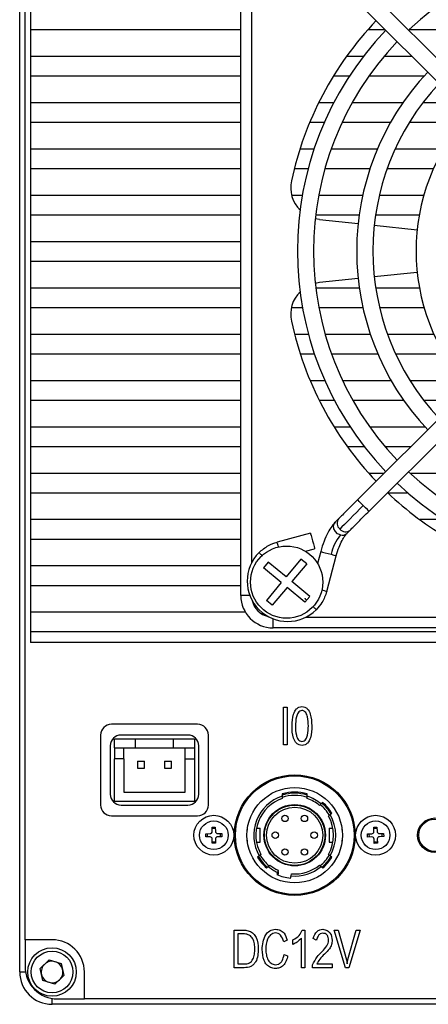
# Model space of a CAD drawing. Header units: millimetres. Extents: x 0 to 12287, y 0 to 1613.
# Tile 1 of 7: x 11775 to 11813, y 1267 to 1358. Entities that reach past the tile are written whole.
import ezdxf

# ---------------------------------------------------------------- set-up
doc = ezdxf.new("R2010")
doc.units = ezdxf.units.MM
doc.layers.add('粗实线', color=7, linetype='Continuous', lineweight=50)

msp = doc.modelspace()

# ---------------------------------------------------------------- linework, layer by layer
at = {"layer": '粗实线', "lineweight": 30}
for p, q in [((11775.252, 1269.777), (11775.252, 1374.777)), ((11775.752, 1272.777), (11775.752, 1371.777)), ((11795.752, 1304.727), (11795.752, 1368.727)), ((11796.752, 1365.684), (11796.752, 1307.768)), ((11829.161, 1339.378), (11807.645, 1360.895)), ((11806.584, 1359.834), (11828.1, 1338.318)), ((11776.252, 1359.077), (11776.252, 1357.277)), ((11776.252, 1357.277), (11795.752, 1357.277)), ((11776.252, 1357.277), (11776.252, 1354.777)), ((11807.542, 1357.277), (11809.141, 1357.277)), ((11811.368, 1357.277), (11817.877, 1357.277)), ((11795.752, 1354.777), (11776.252, 1354.777)), ((11776.252, 1354.777), (11776.252, 1352.977)), ((11807.103, 1354.777), (11805.549, 1354.777)), ((11811.641, 1354.777), (11809.021, 1354.777)), ((11776.252, 1352.977), (11795.752, 1352.977)), ((11776.252, 1352.977), (11776.252, 1350.477)), ((11804.352, 1352.977), (11805.832, 1352.977)), ((11807.644, 1352.977), (11812.752, 1352.977)), ((11795.752, 1350.477), (11776.252, 1350.477)), ((11776.252, 1350.477), (11776.252, 1348.677)), ((11804.37, 1350.477), (11802.968, 1350.477)), ((11810.777, 1350.477), (11806.074, 1350.477)), ((11815.941, 1350.477), (11812.627, 1350.477)), ((11776.252, 1348.677), (11795.752, 1348.677)), ((11776.252, 1348.677), (11776.252, 1346.177)), ((11802.148, 1348.677), (11803.508, 1348.677)), ((11805.154, 1348.677), (11809.651, 1348.677)), ((11811.393, 1348.677), (11816.304, 1348.677)), ((11795.752, 1346.177), (11776.252, 1346.177)), ((11776.252, 1346.177), (11776.252, 1344.377)), ((11802.543, 1346.177), (11801.228, 1346.177)), ((11808.419, 1346.177), (11804.13, 1346.177)), ((11814.558, 1346.177), (11810.058, 1346.177)), ((11776.252, 1344.377), (11795.752, 1344.377)), ((11776.252, 1344.377), (11776.252, 1341.877)), ((11800.711, 1344.377), (11802.002, 1344.377)), ((11803.558, 1344.377), (11807.74, 1344.377)), ((11809.327, 1344.377), (11813.634, 1344.377)), ((11795.752, 1341.877), (11776.252, 1341.877)), ((11776.252, 1341.877), (11776.252, 1340.077)), ((11801.451, 1341.877), (11800.473, 1341.877)), ((11807.055, 1341.877), (11802.975, 1341.877)), ((11812.723, 1341.877), (11808.593, 1341.877)), ((11776.252, 1340.077), (11795.752, 1340.077)), ((11776.252, 1340.077), (11776.252, 1337.577)), ((11803.066, 1339.637), (11802.66, 1339.708)), ((11802.701, 1340.077), (11806.735, 1340.077)), ((11803.066, 1339.637), (11806.635, 1339.262)), ((11808.25, 1340.077), (11812.304, 1340.077)), ((11808.127, 1339.105), (11812.105, 1338.687)), ((11795.752, 1337.577), (11776.252, 1337.577)), ((11776.252, 1337.577), (11776.252, 1335.777)), ((11776.252, 1335.777), (11795.752, 1335.777)), ((11776.252, 1335.777), (11776.252, 1333.277)), ((11828.1, 1335.136), (11806.584, 1313.619)), ((11808.127, 1334.349), (11812.105, 1334.767)), ((11803.066, 1333.817), (11806.635, 1334.192)), ((11807.645, 1312.559), (11829.161, 1334.075)), ((11795.752, 1333.277), (11776.252, 1333.277)), ((11776.252, 1333.277), (11776.252, 1331.477)), ((11802.66, 1333.746), (11803.066, 1333.817)), ((11806.749, 1333.277), (11802.714, 1333.277)), ((11812.322, 1333.277), (11808.265, 1333.277)), ((11776.252, 1331.477), (11795.752, 1331.477)), ((11776.252, 1331.477), (11776.252, 1328.977)), ((11800.449, 1331.477), (11801.469, 1331.477)), ((11802.994, 1331.477), (11807.077, 1331.477)), ((11808.616, 1331.477), (11812.752, 1331.477)), ((11795.752, 1328.977), (11776.252, 1328.977)), ((11776.252, 1328.977), (11776.252, 1327.177)), ((11802.029, 1328.977), (11800.736, 1328.977)), ((11807.774, 1328.977), (11803.586, 1328.977)), ((11813.679, 1328.977), (11809.363, 1328.977)), ((11776.252, 1327.177), (11795.752, 1327.177)), ((11776.252, 1327.177), (11776.252, 1324.677)), ((11801.26, 1327.177), (11802.577, 1327.177)), ((11804.165, 1327.177), (11808.462, 1327.177)), ((11810.104, 1327.177), (11814.616, 1327.177)), ((11795.752, 1324.677), (11776.252, 1324.677)), ((11776.252, 1324.677), (11776.252, 1322.877)), ((11803.552, 1324.677), (11802.19, 1324.677)), ((11809.708, 1324.677), (11805.201, 1324.677)), ((11816.387, 1324.677), (11811.455, 1324.677)), ((11776.252, 1322.877), (11795.752, 1322.877)), ((11776.252, 1322.877), (11776.252, 1320.377)), ((11803.018, 1322.877), (11804.423, 1322.877)), ((11806.13, 1322.877), (11810.846, 1322.877)), ((11812.704, 1322.877), (11815.842, 1322.877)), ((11795.752, 1320.377), (11776.252, 1320.377)), ((11776.252, 1320.377), (11776.252, 1318.577)), ((11805.898, 1320.377), (11804.414, 1320.377)), ((11812.843, 1320.377), (11807.714, 1320.377)), ((11776.252, 1318.577), (11795.752, 1318.577)), ((11776.252, 1318.577), (11776.252, 1316.077)), ((11805.621, 1318.577), (11807.18, 1318.577)), ((11809.104, 1318.577), (11811.542, 1318.577)), ((11795.752, 1316.077), (11776.252, 1316.077)), ((11776.252, 1316.077), (11776.252, 1314.277)), ((11809.042, 1316.077), (11807.631, 1316.077)), ((11818.038, 1316.077), (11811.474, 1316.077)), ((11776.252, 1314.277), (11795.752, 1314.277)), ((11776.252, 1314.277), (11776.252, 1311.777)), ((11809.375, 1314.277), (11811.231, 1314.277)), ((11795.752, 1311.777), (11776.252, 1311.777)), ((11776.252, 1311.777), (11776.252, 1309.977)), ((11804.84, 1311.876), (11804.511, 1311.547)), ((11814.548, 1311.777), (11812.354, 1311.777)), ((11802.212, 1310.519), (11799.125, 1309.692)), ((11805.572, 1310.486), (11805.901, 1310.815)), ((11776.252, 1309.977), (11795.752, 1309.977)), ((11776.252, 1309.977), (11776.252, 1307.477)), ((11801.741, 1308.84), (11802.6, 1309.07)), ((11803.161, 1308.818), (11802.866, 1307.715)), ((11803.718, 1305.099), (11804.61, 1308.43)), ((11795.752, 1307.477), (11776.252, 1307.477)), ((11776.252, 1307.477), (11776.252, 1305.677)), ((11798.303, 1307.844), (11797.856, 1307.306)), ((11799.957, 1306.47), (11798.303, 1307.844)), ((11801.331, 1308.123), (11799.957, 1306.47)), ((11801.869, 1307.676), (11800.495, 1306.022)), ((11801.869, 1307.676), (11801.331, 1308.123)), ((11799.509, 1305.931), (11797.856, 1307.306)), ((11776.252, 1305.677), (11795.752, 1305.677)), ((11776.252, 1305.677), (11776.252, 1303.177)), ((11799.509, 1305.931), (11798.135, 1304.278)), ((11802.148, 1304.648), (11800.495, 1306.022)), ((11796.594, 1304.727), (11795.752, 1304.727)), ((11800.047, 1305.484), (11798.673, 1303.831)), ((11801.701, 1304.11), (11800.047, 1305.484)), ((11802.148, 1304.648), (11801.701, 1304.11)), ((11798.673, 1303.831), (11798.135, 1304.278)), ((11796.184, 1303.177), (11776.252, 1303.177)), ((11776.252, 1303.177), (11776.252, 1301.377)), ((11798.752, 1301.727), (11798.752, 1302.569)), ((11801.795, 1302.727), (11859.711, 1302.727)), ((11776.252, 1301.377), (11885.252, 1301.377)), ((11776.252, 1301.377), (11776.252, 1300.377)), ((11862.752, 1301.727), (11798.752, 1301.727)), ((11885.252, 1300.377), (11776.252, 1300.377)), ((11799.714, 1294.364), (11800.041, 1294.364)), ((11799.714, 1290.864), (11799.714, 1294.364)), ((11800.041, 1294.364), (11800.041, 1290.864)), ((11791.752, 1292.777), (11783.752, 1292.777)), ((11782.752, 1291.777), (11782.752, 1285.277)), ((11786.002, 1291.402), (11784.052, 1291.402)), ((11784.052, 1290.577), (11784.052, 1291.402)), ((11790.852, 1291.777), (11784.652, 1291.777)), ((11786.002, 1290.577), (11786.002, 1291.402)), ((11789.502, 1291.402), (11786.002, 1291.402)), ((11791.452, 1291.402), (11789.502, 1291.402)), ((11789.502, 1290.577), (11789.502, 1291.402)), ((11791.452, 1291.402), (11791.452, 1290.577)), ((11792.752, 1285.277), (11792.752, 1291.777)), ((11783.652, 1290.777), (11783.652, 1286.277)), ((11784.052, 1290.577), (11786.002, 1290.577)), ((11784.052, 1290.577), (11784.052, 1289.577)), ((11784.902, 1289.577), (11784.902, 1290.577)), ((11786.002, 1290.577), (11789.502, 1290.577)), ((11789.502, 1290.577), (11791.452, 1290.577)), ((11790.602, 1289.577), (11790.602, 1290.577)), ((11791.452, 1290.577), (11791.452, 1289.577)), ((11791.852, 1286.277), (11791.852, 1290.777)), ((11800.041, 1290.864), (11799.714, 1290.864)), ((11784.902, 1289.577), (11784.052, 1289.577)), ((11784.052, 1285.652), (11784.052, 1289.577)), ((11784.902, 1289.577), (11784.902, 1286.477)), ((11786.182, 1289.347), (11786.822, 1289.347)), ((11786.182, 1289.347), (11786.182, 1288.707)), ((11786.822, 1288.707), (11786.822, 1289.347)), ((11788.682, 1289.347), (11789.322, 1289.347)), ((11788.682, 1289.347), (11788.682, 1288.707)), ((11789.322, 1288.707), (11789.322, 1289.347)), ((11790.602, 1289.577), (11791.452, 1289.577)), ((11790.602, 1286.477), (11790.602, 1289.577)), ((11791.452, 1289.577), (11791.452, 1285.652)), ((11786.182, 1288.707), (11786.822, 1288.707)), ((11788.682, 1288.707), (11789.322, 1288.707)), ((11784.902, 1286.477), (11790.602, 1286.477)), ((11799.602, 1286.308), (11799.602, 1286.099)), ((11801.902, 1286.099), (11801.902, 1286.308)), ((11784.052, 1285.652), (11791.452, 1285.652)), ((11799.602, 1286.099), (11799.602, 1285.888)), ((11801.902, 1285.888), (11801.902, 1286.099)), ((11803.358, 1285.512), (11803.202, 1285.381)), ((11784.652, 1285.277), (11790.852, 1285.277)), ((11803.202, 1285.381), (11803.047, 1285.251)), ((11804.038, 1284.385), (11804.193, 1284.516)), ((11783.752, 1284.277), (11791.752, 1284.277)), ((11803.882, 1284.255), (11804.038, 1284.385)), ((11793.091, 1283.224), (11793.391, 1283.229)), ((11793.097, 1282.825), (11793.091, 1283.224)), ((11793.393, 1283.088), (11793.093, 1283.083)), ((11793.391, 1283.229), (11793.397, 1282.829)), ((11796.352, 1283.127), (11796.352, 1282.947)), ((11796.352, 1283.127), (11796.375, 1283.127)), ((11797.211, 1283.127), (11797.552, 1283.127)), ((11797.552, 1281.827), (11797.552, 1283.127)), ((11803.952, 1283.127), (11803.952, 1281.827)), ((11803.952, 1283.127), (11804.293, 1283.127)), ((11805.129, 1283.127), (11805.152, 1283.127)), ((11805.152, 1282.947), (11805.152, 1283.127)), ((11808.078, 1283.222), (11808.378, 1283.231)), ((11808.091, 1282.822), (11808.078, 1283.222)), ((11808.382, 1283.09), (11808.083, 1283.081)), ((11808.378, 1283.231), (11808.391, 1282.831)), ((11808.597, 1282.638), (11808.997, 1282.651)), ((11808.865, 1282.346), (11808.856, 1282.646)), ((11808.997, 1282.651), (11809.006, 1282.351)), ((11792.5, 1282.616), (11792.9, 1282.622)), ((11792.504, 1282.316), (11792.5, 1282.616)), ((11792.904, 1282.322), (11792.504, 1282.316)), ((11792.641, 1282.618), (11792.645, 1282.318)), ((11793.113, 1281.725), (11793.107, 1282.125)), ((11793.111, 1281.866), (11793.411, 1281.87)), ((11793.407, 1282.129), (11793.413, 1281.729)), ((11793.6, 1282.632), (11794, 1282.638)), ((11794.004, 1282.338), (11793.604, 1282.332)), ((11793.863, 1282.336), (11793.859, 1282.636)), ((11794, 1282.638), (11794.004, 1282.338)), ((11796.352, 1282.007), (11796.352, 1281.827)), ((11796.352, 1281.827), (11796.375, 1281.827)), ((11797.211, 1281.827), (11797.552, 1281.827)), ((11803.952, 1281.827), (11804.293, 1281.827)), ((11805.152, 1281.827), (11805.129, 1281.827)), ((11805.152, 1281.827), (11805.152, 1282.007)), ((11807.498, 1282.603), (11807.897, 1282.616)), ((11807.507, 1282.303), (11807.498, 1282.603)), ((11807.907, 1282.316), (11807.507, 1282.303)), ((11807.639, 1282.607), (11807.648, 1282.307)), ((11808.126, 1281.722), (11808.113, 1282.122)), ((11808.122, 1281.863), (11808.421, 1281.873)), ((11808.413, 1282.132), (11808.426, 1281.732)), ((11809.006, 1282.351), (11808.607, 1282.338)), ((11793.413, 1281.729), (11793.113, 1281.725)), ((11808.426, 1281.732), (11808.126, 1281.722)), ((11797.466, 1280.568), (11797.311, 1280.438)), ((11797.622, 1280.699), (11797.466, 1280.568)), ((11804.038, 1280.568), (11803.882, 1280.699)), ((11804.193, 1280.438), (11804.038, 1280.568)), ((11798.146, 1279.442), (11798.302, 1279.572)), ((11798.302, 1279.572), (11798.457, 1279.703)), ((11799.155, 1279.029), (11799.103, 1278.833)), ((11799.208, 1279.225), (11799.155, 1279.029)), ((11799.252, 1279.094), (11799.177, 1279.129)), ((11799.252, 1278.877), (11799.252, 1279.094)), ((11803.047, 1279.703), (11803.202, 1279.572)), ((11803.202, 1279.572), (11803.358, 1279.442)), ((11800.358, 1278.496), (11800.411, 1278.692)), ((11800.411, 1278.692), (11800.463, 1278.888)), ((11795.147, 1273.664), (11796.093, 1273.664)), ((11795.147, 1270.164), (11795.147, 1273.664)), ((11801.443, 1273.664), (11801.696, 1273.664)), ((11801.696, 1273.664), (11801.696, 1270.164)), ((11804.421, 1273.664), (11804.768, 1273.664)), ((11805.45, 1270.174), (11804.421, 1273.664)), ((11804.768, 1273.664), (11805.546, 1270.918)), ((11805.684, 1270.927), (11806.463, 1273.664)), ((11806.81, 1273.664), (11805.759, 1270.174)), ((11806.463, 1273.664), (11806.81, 1273.664)), ((11778.252, 1272.777), (11775.752, 1272.777)), ((11775.752, 1272.777), (11775.752, 1270.277)), ((11796.086, 1273.314), (11795.467, 1273.314)), ((11795.467, 1273.314), (11795.467, 1270.52)), ((11800.053, 1272.729), (11799.733, 1272.579)), ((11800.594, 1272.345), (11800.594, 1272.748)), ((11801.38, 1270.164), (11801.38, 1272.907)), ((11802.755, 1272.729), (11802.461, 1272.897)), ((11777.148, 1270.115), (11777.993, 1270.902)), ((11777.993, 1270.902), (11779.097, 1270.564)), ((11799.77, 1271.4), (11800.098, 1271.288)), ((11805.546, 1270.918), (11805.61, 1270.548)), ((11805.61, 1270.548), (11805.684, 1270.927)), ((11777.407, 1268.99), (11777.148, 1270.115)), ((11779.097, 1270.564), (11779.356, 1269.439)), ((11796.071, 1270.164), (11795.147, 1270.164)), ((11795.467, 1270.52), (11796.071, 1270.52)), ((11801.696, 1270.164), (11801.38, 1270.164)), ((11802.416, 1270.164), (11802.416, 1270.436)), ((11804.234, 1270.164), (11802.416, 1270.164)), ((11802.807, 1270.52), (11804.234, 1270.52)), ((11804.234, 1270.52), (11804.234, 1270.164)), ((11805.759, 1270.174), (11805.45, 1270.174)), ((11775.252, 1269.777), (11775.794, 1269.777)), ((11778.511, 1268.652), (11777.407, 1268.99)), ((11779.356, 1269.439), (11778.511, 1268.652)), ((11781.252, 1267.277), (11781.252, 1269.777)), ((11778.252, 1266.777), (11778.252, 1267.319)), ((11778.752, 1267.277), (11781.252, 1267.277)), ((11880.252, 1267.277), (11781.252, 1267.277)), ((11883.252, 1266.777), (11778.252, 1266.777))]:
    msp.add_line(p, q, dxfattribs=at)
at = {"layer": '粗实线', "lineweight": 30, "flags": 128}
for points in [[(11807.115, 1313.089), (11806.795, 1312.77), (11806.481, 1312.455), (11806.176, 1312.15), (11805.884, 1311.859), (11805.611, 1311.585), (11805.359, 1311.333), (11805.132, 1311.107), (11804.935, 1310.909)], [(11807.115, 1313.089), (11806.912, 1313.292), (11806.74, 1313.464), (11806.625, 1313.579), (11806.584, 1313.619)], [(11807.645, 1312.559), (11807.605, 1312.599), (11807.49, 1312.714), (11807.317, 1312.886), (11807.115, 1313.089)], [(11804.99, 1310.355), (11804.732, 1310.475), (11804.521, 1310.678), (11804.389, 1310.933), (11804.357, 1311.2), (11804.429, 1311.439), (11804.511, 1311.547)], [(11802.212, 1310.519), (11802.227, 1310.464), (11802.269, 1310.307), (11802.332, 1310.072), (11802.406, 1309.795), (11802.48, 1309.518), (11802.543, 1309.283), (11802.586, 1309.125), (11802.6, 1309.07), (11802.6, 1309.07)], [(11799.246, 1309.24), (11799.245, 1309.245), (11799.182, 1309.48), (11799.14, 1309.637), (11799.125, 1309.692)], [(11803.161, 1308.818), (11803.201, 1308.808), (11803.344, 1308.769), (11803.569, 1308.709), (11803.843, 1308.636), (11804.123, 1308.561)], [(11804.123, 1308.561), (11804.367, 1308.495), (11804.537, 1308.45), (11804.609, 1308.43), (11804.61, 1308.43)], [(11803.718, 1305.099), (11803.662, 1305.114), (11803.505, 1305.156), (11803.27, 1305.219), (11803.266, 1305.22)]]:
    msp.add_lwpolyline(points, dxfattribs=at)
at = {"layer": '粗实线', "lineweight": 30}
for centre, radius in [((11800.002, 1305.977), 3.35), ((11800.752, 1282.477), 5.6), ((11800.752, 1282.477), 5.5), ((11800.752, 1282.477), 4.425), ((11800.752, 1282.477), 2.85), ((11800.752, 1282.477), 2.8), ((11800.752, 1282.477), 2.6), ((11793.252, 1282.477), 1.85), ((11793.252, 1282.477), 1.33), ((11799.852, 1284.036), 0.3), ((11801.652, 1284.036), 0.3), ((11808.252, 1282.477), 1.85), ((11808.252, 1282.477), 1.33), ((11813.752, 1282.477), 1.6), ((11813.752, 1282.477), 1.5), ((11798.952, 1282.477), 0.3), ((11802.552, 1282.477), 0.3), ((11799.852, 1280.918), 0.3), ((11801.652, 1280.918), 0.3), ((11778.252, 1269.777), 2.25), ((11778.252, 1269.777), 1.937)]:
    msp.add_circle(centre, radius, dxfattribs=at)
for centre, radius, start, end in [((11830.752, 1336.727), 28.25, 46.52166, 133.32832), ((11830.752, 1336.727), 31, 136.38668, 167.84936), ((11830.752, 1336.727), 29.75, 136.44494, 223.55577), ((11830.752, 1336.727), 28.25, 136.52166, 223.47905), ((11830.752, 1336.727), 24.25, 136.77267, 223.22804), ((11830.752, 1336.727), 22.75, 136.88957, 223.11114), ((11830.752, 1336.727), 18.75, 137.2928, 222.70791), ((11803.379, 1342.62), 3, 167.84936, 224.62006), ((11803.379, 1330.833), 3, 135.37994, 192.15064), ((11830.752, 1336.727), 31, 192.15064, 223.61403), ((11830.752, 1336.727), 28.25, 226.52166, 313.47905), ((11830.752, 1336.727), 29.75, 226.44494, 313.55577), ((11830.752, 1336.727), 31, 226.4018, 239.84936), ((11805.381, 1311.441), 0.694, 141.60592, 229.99883), ((11808.331, 1307.633), 4.31, 140.83766, 167.5711), ((11805.463, 1311.321), 0.67, 217.95638, 310.90577), ((11805.171, 1310.911), 0.585, 251.99961, 313.40197), ((11800.095, 1306.07), 3.75, 135.00036, 315.00036), ((11798.752, 1304.727), 3, 180, 270), ((11798.752, 1304.727), 2, 193.14824, 256.83544), ((11783.752, 1291.777), 1, 90, 180), ((11791.752, 1291.777), 1, 0, 90), ((11784.652, 1290.777), 1, 90, 180), ((11790.852, 1290.777), 1, 0, 90), ((11800.752, 1287.277), 0.75, 67.408, 112.592), ((11800.752, 1282.477), 4, 73.29166, 106.70834), ((11800.752, 1282.477), 3.9, 72.85015, 107.14985), ((11784.652, 1286.277), 1, 180, 270), ((11790.852, 1286.277), 1, 270, 0), ((11800.752, 1282.477), 3.8, 107.61573, 210.15097), ((11800.752, 1282.477), 3.6, 108.62933, 209.59788), ((11800.752, 1282.477), 3.7, 71.52762, 108.49075), ((11800.752, 1282.477), 3.8, 49.84903, 72.38427), ((11800.752, 1282.477), 3.6, 50.40212, 71.37067), ((11800.752, 1282.477), 3.9, 30.40593, 49.59407), ((11800.752, 1282.477), 4, 30.64796, 49.35204), ((11783.752, 1285.277), 1, 180, 270), ((11791.752, 1285.277), 1, 270, 0), ((11800.752, 1282.477), 3.7, 29.76855, 50.19718), ((11800.752, 1282.477), 3.6, 330.40212, 29.59788), ((11800.752, 1282.477), 3.8, 329.84903, 30.15097), ((11792.897, 1282.822), 0.2, 270.84639, 0.84639), ((11793.597, 1282.832), 0.2, 180.84639, 270.84639), ((11807.891, 1282.815), 0.2, 271.83524, 1.83524), ((11808.591, 1282.838), 0.2, 181.83524, 271.83524), ((11792.907, 1282.122), 0.2, 0.84639, 90.84639), ((11793.607, 1282.132), 0.2, 90.84639, 180.84639), ((11807.913, 1282.116), 0.2, 1.83524, 91.83524), ((11808.613, 1282.138), 0.2, 91.83524, 181.83524), ((11800.752, 1282.477), 4, 210.64796, 229.35204), ((11800.752, 1282.477), 3.9, 210.40593, 229.59407), ((11800.752, 1282.477), 3.7, 209.7051, 230.34698), ((11800.752, 1282.477), 3.7, 309.78321, 330.27485), ((11800.752, 1282.477), 3.9, 310.40593, 329.59407), ((11800.752, 1282.477), 4, 310.64796, 329.35204), ((11800.752, 1282.477), 3.8, 229.84903, 245.15097), ((11800.752, 1282.477), 3.6, 230.40212, 244.59788), ((11800.752, 1282.477), 3.8, 264.84903, 310.15097), ((11800.752, 1282.477), 3.6, 265.40212, 309.59788), ((11800.752, 1282.477), 4, 245.64796, 264.35204), ((11800.752, 1282.477), 3.9, 245.40593, 247.38014), ((11778.252, 1269.777), 3, 0, 90), ((11778.252, 1269.777), 1, 72.97356, 132.97356), ((11778.752, 1270.277), 3, 180, 270), ((11778.252, 1269.777), 1, 132.97356, 192.97356), ((11778.252, 1269.777), 1, 12.97356, 72.97356), ((11778.252, 1269.777), 1, 312.97356, 12.97356), ((11778.252, 1269.777), 3, 180, 270), ((11778.252, 1269.777), 1, 192.97356, 252.97356), ((11778.252, 1269.777), 1, 252.97356, 312.97356)]:
    msp.add_arc(centre, radius, start, end, dxfattribs=at)
for points, knots in [([(11806.584, 1313.619), (11806.416, 1313.451), (11806.075, 1313.11), (11805.591, 1312.626), (11805.159, 1312.194), (11804.946, 1311.981), (11804.84, 1311.876)], [0, 0, 0, 0, 0.246326, 0.499999, 0.753672, 1, 1, 1, 1]), ([(11805.901, 1310.815), (11806.006, 1310.92), (11806.22, 1311.134), (11806.652, 1311.566), (11807.135, 1312.049), (11807.477, 1312.391), (11807.645, 1312.559)], [0, 0, 0, 0, 0.246327, 0.500001, 0.753673, 1, 1, 1, 1]), ([(11804.51, 1311.545), (11804.401, 1311.423), (11804.163, 1311.158), (11803.809, 1310.56), (11803.446, 1309.767), (11803.258, 1309.141), (11803.161, 1308.818)], [0, 0, 0, 0, 0.204194, 0.443721, 0.712917, 1, 1, 1, 1]), ([(11804.61, 1308.43), (11804.691, 1308.7), (11804.845, 1309.216), (11805.125, 1309.837), (11805.377, 1310.265), (11805.512, 1310.418), (11805.573, 1310.487)], [0, 0, 0, 0, 0.298299, 0.570965, 0.806251, 1, 1, 1, 1]), ([(11797.444, 1308.721), (11797.724, 1308.963), (11798.225, 1309.393), (11798.85, 1309.601), (11799.125, 1309.692)], [0, 0, 0, 0, 0.56, 1, 1, 1, 1]), ([(11797.775, 1308.39), (11797.773, 1308.393), (11797.695, 1308.47), (11797.579, 1308.586), (11797.463, 1308.702), (11797.45, 1308.715), (11797.444, 1308.721)], [0, 0, 0, 0, 0.010723, 0.3787967, 0.7001382, 1, 1, 1, 1]), ([(11803.718, 1305.099), (11803.595, 1304.75), (11803.377, 1304.127), (11802.94, 1303.635), (11802.747, 1303.418)], [0, 0, 0, 0, 0.56, 1, 1, 1, 1]), ([(11801.686, 1304.479), (11801.694, 1304.471), (11801.709, 1304.456), (11801.78, 1304.386), (11801.849, 1304.316), (11801.862, 1304.303)], [0, 0, 0, 0, 0.4304083, 0.8916508, 1, 1, 1, 1]), ([(11802.431, 1303.735), (11802.495, 1303.671), (11802.617, 1303.548), (11802.727, 1303.439), (11802.74, 1303.425), (11802.747, 1303.418)], [0, 0, 0, 0, 0.361909, 0.691987, 1, 1, 1, 1]), ([(11800.504, 1292.619), (11800.519, 1292.993), (11800.542, 1293.553), (11800.833, 1294.16), (11801.142, 1294.389), (11801.327, 1294.416), (11801.42, 1294.43)], [0, 0, 0, 0, 0.500763, 0.74997, 0.87496, 1, 1, 1, 1]), ([(11801.413, 1294.07), (11801.344, 1294.052), (11801.205, 1294.017), (11801.013, 1293.797), (11800.85, 1293.325), (11800.832, 1292.902), (11800.82, 1292.619)], [0, 0, 0, 0, 0.124341, 0.249188, 0.49897, 1, 1, 1, 1]), ([(11802.02, 1292.619), (11802.01, 1292.905), (11801.996, 1293.333), (11801.829, 1293.811), (11801.626, 1294.028), (11801.484, 1294.056), (11801.413, 1294.07)], [0, 0, 0, 0, 0.501033, 0.750726, 0.875539, 1, 1, 1, 1]), ([(11801.42, 1294.43), (11801.514, 1294.418), (11801.7, 1294.393), (11802.013, 1294.167), (11802.302, 1293.556), (11802.323, 1292.994), (11802.337, 1292.619)], [0, 0, 0, 0, 0.125053, 0.250013, 0.499175, 1, 1, 1, 1]), ([(11801.435, 1290.818), (11801.34, 1290.825), (11801.151, 1290.84), (11800.825, 1291.055), (11800.527, 1291.673), (11800.513, 1292.24), (11800.504, 1292.619)], [0, 0, 0, 0, 0.125159, 0.250106, 0.499075, 1, 1, 1, 1]), ([(11800.82, 1292.619), (11800.829, 1292.333), (11800.842, 1291.905), (11801.008, 1291.426), (11801.214, 1291.211), (11801.356, 1291.186), (11801.428, 1291.173)], [0, 0, 0, 0, 0.501203, 0.750891, 0.875637, 1, 1, 1, 1]), ([(11801.428, 1291.173), (11801.498, 1291.188), (11801.639, 1291.218), (11801.836, 1291.436), (11801.999, 1291.91), (11802.011, 1292.335), (11802.02, 1292.619)], [0, 0, 0, 0, 0.124401, 0.249169, 0.498898, 1, 1, 1, 1]), ([(11802.337, 1292.619), (11802.327, 1292.246), (11802.313, 1291.686), (11802.027, 1291.076), (11801.714, 1290.853), (11801.528, 1290.829), (11801.435, 1290.818)], [0, 0, 0, 0, 0.500863, 0.749992, 0.874917, 1, 1, 1, 1]), ([(11796.093, 1273.664), (11796.244, 1273.646), (11796.544, 1273.61), (11796.938, 1273.359), (11797.309, 1272.802), (11797.347, 1272.289), (11797.375, 1271.929)], [0, 0, 0, 0, 0.18709, 0.373631, 0.560455, 1, 1, 1, 1]), ([(11797.732, 1271.872), (11797.749, 1272.104), (11797.784, 1272.567), (11797.993, 1273.188), (11798.418, 1273.649), (11798.783, 1273.716), (11798.965, 1273.749)], [0, 0, 0, 0, 0.281239, 0.561432, 0.780592, 1, 1, 1, 1]), ([(11798.965, 1273.749), (11799.118, 1273.734), (11799.424, 1273.703), (11799.859, 1273.333), (11799.98, 1272.958), (11800.053, 1272.729)], [0, 0, 0, 0, 0.280108, 0.559696, 1, 1, 1, 1]), ([(11800.594, 1272.748), (11800.803, 1272.875), (11801.176, 1273.101), (11801.362, 1273.492), (11801.443, 1273.664)], [0, 0, 0, 0, 0.5606687, 1, 1, 1, 1]), ([(11802.461, 1272.897), (11802.552, 1273.135), (11802.68, 1273.467), (11803.069, 1273.713), (11803.264, 1273.731), (11803.362, 1273.74)], [0, 0, 0, 0, 0.558473, 0.779125, 1, 1, 1, 1]), ([(11803.362, 1273.74), (11803.5, 1273.719), (11803.773, 1273.677), (11804.148, 1273.313), (11804.193, 1272.957), (11804.219, 1272.738)], [0, 0, 0, 0, 0.280815, 0.560038, 1, 1, 1, 1]), ([(11797.054, 1271.919), (11797.047, 1272.078), (11797.031, 1272.396), (11796.918, 1272.786), (11796.737, 1273.05), (11796.488, 1273.259), (11796.246, 1273.292), (11796.086, 1273.314)], [0, 0, 0, 0, 0.250848, 0.500999, 0.626291, 0.751398, 1, 1, 1, 1]), ([(11798.958, 1273.398), (11798.878, 1273.384), (11798.72, 1273.358), (11798.44, 1273.189), (11798.126, 1272.699), (11798.089, 1272.215), (11798.064, 1271.891)], [0, 0, 0, 0, 0.125345, 0.250599, 0.49974, 1, 1, 1, 1]), ([(11799.733, 1272.579), (11799.663, 1272.801), (11799.564, 1273.111), (11799.231, 1273.378), (11799.049, 1273.391), (11798.958, 1273.398)], [0, 0, 0, 0, 0.559617, 0.77991, 1, 1, 1, 1]), ([(11801.38, 1272.907), (11801.248, 1272.781), (11801.013, 1272.555), (11800.722, 1272.409), (11800.594, 1272.345)], [0, 0, 0, 0, 0.559586, 1, 1, 1, 1]), ([(11803.362, 1273.379), (11803.272, 1273.365), (11803.091, 1273.337), (11802.875, 1273.078), (11802.8, 1272.862), (11802.755, 1272.729)], [0, 0, 0, 0, 0.277995, 0.558143, 1, 1, 1, 1]), ([(11803.288, 1271.69), (11803.451, 1271.852), (11803.678, 1272.079), (11803.873, 1272.448), (11803.888, 1272.629), (11803.895, 1272.719)], [0, 0, 0, 0, 0.5602, 0.780438, 1, 1, 1, 1]), ([(11803.895, 1272.719), (11803.888, 1272.808), (11803.874, 1272.985), (11803.767, 1273.218), (11803.572, 1273.355), (11803.432, 1273.371), (11803.362, 1273.379)], [0, 0, 0, 0, 0.281002, 0.560272, 0.779685, 1, 1, 1, 1]), ([(11804.219, 1272.738), (11804.211, 1272.596), (11804.193, 1272.311), (11803.945, 1271.855), (11803.683, 1271.602), (11803.523, 1271.447)], [0, 0, 0, 0, 0.2794133, 0.5595594, 1, 1, 1, 1]), ([(11797.375, 1271.929), (11797.368, 1271.72), (11797.354, 1271.304), (11797.198, 1270.794), (11796.946, 1270.458), (11796.599, 1270.211), (11796.282, 1270.183), (11796.071, 1270.164)], [0, 0, 0, 0, 0.250796, 0.500694, 0.625907, 0.751051, 1, 1, 1, 1]), ([(11796.071, 1270.52), (11796.237, 1270.532), (11796.486, 1270.551), (11796.75, 1270.757), (11796.935, 1271.028), (11797.044, 1271.43), (11797.051, 1271.756), (11797.054, 1271.919)], [0, 0, 0, 0, 0.248612, 0.373712, 0.49896, 0.749092, 1, 1, 1, 1]), ([(11798.958, 1270.099), (11798.808, 1270.119), (11798.509, 1270.159), (11798.132, 1270.434), (11797.796, 1271.007), (11797.759, 1271.515), (11797.732, 1271.872)], [0, 0, 0, 0, 0.186834, 0.373151, 0.560026, 1, 1, 1, 1]), ([(11798.064, 1271.891), (11798.076, 1271.718), (11798.101, 1271.371), (11798.249, 1270.905), (11798.551, 1270.545), (11798.822, 1270.485), (11798.958, 1270.455)], [0, 0, 0, 0, 0.281225, 0.561557, 0.780846, 1, 1, 1, 1]), ([(11802.416, 1270.436), (11802.539, 1270.698), (11802.76, 1271.166), (11803.126, 1271.53), (11803.288, 1271.69)], [0, 0, 0, 0, 0.559488, 1, 1, 1, 1]), ([(11798.958, 1270.455), (11799.044, 1270.46), (11799.216, 1270.47), (11799.44, 1270.613), (11799.663, 1270.917), (11799.726, 1271.201), (11799.77, 1271.4)], [0, 0, 0, 0, 0.186604, 0.372896, 0.559835, 1, 1, 1, 1]), ([(11800.098, 1271.288), (11800.06, 1271.122), (11799.984, 1270.792), (11799.736, 1270.378), (11799.36, 1270.128), (11799.092, 1270.108), (11798.958, 1270.099)], [0, 0, 0, 0, 0.280896, 0.56056, 0.780031, 1, 1, 1, 1]), ([(11803.523, 1271.447), (11803.364, 1271.293), (11803.08, 1271.018), (11802.891, 1270.672), (11802.807, 1270.52)], [0, 0, 0, 0, 0.560019, 1, 1, 1, 1])]:
    msp.add_open_spline(points, degree=3, knots=knots, dxfattribs=at)

doc.saveas('drawing.dxf')
